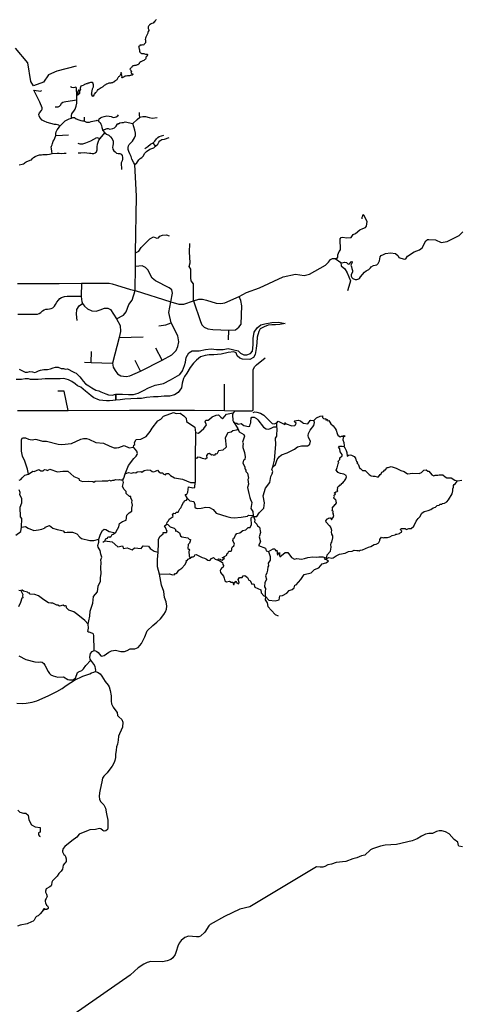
# Model space of a CAD drawing. Header units: millimetres. Extents: x 35 to 72953, y -43 to 70184.
# Tile 187 of 204: x 57318 to 63345, y 24199 to 37622. Entities that reach past the tile are written whole.
import ezdxf

# ---------------------------------------------------------------- set-up
doc = ezdxf.new("R2010")
doc.units = ezdxf.units.MM
for name, color, linetype in [('roads_2', 2, 'Continuous'), ('roads_3', 3, 'Continuous'), ('water', 7, 'Continuous')]:
    doc.layers.add(name, color=color, linetype=linetype)

msp = doc.modelspace()

# ---------------------------------------------------------------- linework, layer by layer
at = {"layer": 'roads_2'}
for points in [[(57290.54, 34025.31), (57855.65, 34027.49), (58159.67, 34029.83), (58494.03, 34030.2), (58539.28, 34028.32), (58578.16, 34022.1), (58639.86, 34004.96), (58832.08, 33945.9), (58894.34, 33928.36), (59382.98, 33777.95), (59488.89, 33744.7), (59558.08, 33742.64), (59689.39, 33789.02), (59761.83, 33813.01), (59814.8, 33811.66), (59868.78, 33798.94), (60001.36, 33758.43), (60062.73, 33751.27), (60119.25, 33761.24), (60312.63, 33849.15), (60411.97, 33904.76), (60591.28, 33965.58), (60915.31, 34116.49), (61080.49, 34153.44), (61199.9, 34136), (61271.76, 34153.01), (61490.34, 34273.4), (61530.64, 34315.47), (61559.43, 34352.61), (61588.18, 34368.34), (61623.51, 34364.44), (61699.38, 34310.74), (61718.72, 34308.09), (61751.95, 34317.64), (61778.89, 34312.37), (61801.2, 34290.62), (61819.18, 34291.52), (61839.58, 34320.86), (61848.89, 34324.17), (61854.71, 34320.66), (61857.01, 34313.13), (61839.19, 34275.35), (61847.85, 34251.24), (61849.68, 34228.12), (61858.1, 34201.74), (61857.66, 34182.38), (61842.35, 34147.38), (61842.67, 34125.75), (61851.57, 34107.68), (61865.51, 34092.89), (61898.15, 34079.67), (61920.13, 34077.97), (61945.1, 34086.98), (61954.17, 34095.81), (61967.51, 34118.34), (62023.89, 34182.02), (62046.35, 34197.54), (62083.93, 34214.75), (62103.05, 34240.35)], [(62103.05, 34240.35), (62114.88, 34253.71), (62144.9, 34269.9), (62192.11, 34281.36), (62212.02, 34298.01)]]:
    msp.add_lwpolyline(points, dxfattribs=at)
at = {"layer": 'roads_3'}
for points in [[(59180.43, 37625.16), (59176.41, 37617.61), (59169.93, 37611.38), (59162.99, 37601.72), (59152.19, 37590.38), (59147.21, 37586.16), (59138.49, 37572.83), (59122.77, 37570.68), (59111.58, 37566), (59098.7, 37558.53), (59091.47, 37550.31), (59085.65, 37542.64), (59077.95, 37533.87), (59072.42, 37525.54), (59069.83, 37510.23), (59072.01, 37503.59), (59075.43, 37494.51), (59080.35, 37485.1), (59080.47, 37475.35), (59070.62, 37460.8), (59068.95, 37451.92), (59064.84, 37439.83), (59061.48, 37430.29), (59059.34, 37420.86), (59054.38, 37409.54), (59048.75, 37402.65), (59044.54, 37393.44), (59039.01, 37383.56), (59033.02, 37369.8), (59032.41, 37353.72), (59033.37, 37347.07), (59036.6, 37337.55), (59036.35, 37324.91), (59036.37, 37316.38), (59033.1, 37306.61), (59029.16, 37300.84), (59019.12, 37288.95), (59010.76, 37280.39), (59000.42, 37276.7), (58994.39, 37277.13), (58979.52, 37274.54), (58968.5, 37274.07), (58959.65, 37272.49), (58958.26, 37265.06), (58951.11, 37262.82), (58945.75, 37258.71), (58939.83, 37255.7), (58942.87, 37245.51), (58945.62, 37238.09), (58948.57, 37228.78), (58950.66, 37221.58), (58952.47, 37214.72), (58952.51, 37200.86), (58951.3, 37193.54), (58958.96, 37181.15), (58968.22, 37172.42), (58977.37, 37166.34), (58982.74, 37162.92), (58998.1, 37161.08), (59011.19, 37160.79), (59019.67, 37157.82), (59033.25, 37153.53), (59042.1, 37154.11), (59048.5, 37153.91), (59056.54, 37151.63), (59060.2, 37145.96), (59061.53, 37139.97), (59059.86, 37133.98), (59058.65, 37127.44), (59053.21, 37119.33), (59041.56, 37110.43), (59040.83, 37101.12), (59037.65, 37092.91), (59032.97, 37084.69), (59028.84, 37079.47), (59023.3, 37073.91), (59016.71, 37071.35), (59011.07, 37067.78), (58996.49, 37060.65), (58989.35, 37055.09), (58981.74, 37050.41), (58971.76, 37047.94), (58958.7, 37037.6), (58950.06, 37031.14), (58946.7, 37020.05), (58941.25, 37015.38), (58935.25, 37006.5), (58921.12, 37004.9), (58910.49, 37000.44), (58903.34, 36999.76), (58895.44, 36995.97), (58884.23, 36995.6), (58875.48, 36995.02), (58867.48, 36993.56), (58860.04, 36991.99), (58852.07, 36981.77), (58848.6, 36974.55), (58840.52, 36968.1), (58833.85, 36963.32), (58828.31, 36957.32), (58823.61, 36952.98), (58822.31, 36946.77), (58828.36, 36938.69), (58836.29, 36930.62), (58844.51, 36922), (58845.75, 36915.57), (58839.36, 36912.45), (58834.47, 36908.89), (58838.07, 36901.59), (58840.25, 36894.5), (58847.33, 36889.97), (58855.06, 36885.01), (58867.7, 36878.06), (58858.87, 36870.83), (58853.13, 36867.71), (58839.96, 36864.35), (58832.34, 36861.11), (58825.75, 36860.09), (58818.79, 36858.74), (58807.96, 36857.61), (58793.93, 36855.57), (58788, 36854.45), (58773.23, 36850.97), (58763.34, 36850.39), (58753.26, 36851.25), (58744.52, 36845.24), (58738.03, 36842.67), (58733.14, 36838.89), (58724.11, 36835.1), (58718.67, 36829.43), (58712.45, 36830.74), (58715.24, 36841.83), (58711.99, 36859.89), (58709.52, 36867.42), (58709.78, 36875.41), (58709.86, 36882.17), (58707.1, 36892.58), (58701.42, 36902.1), (58700.7, 36891.01), (58697.62, 36881.47), (58692.36, 36875.91), (58689.37, 36866.92), (58686.1, 36857.49), (58680, 36849.83), (58673.7, 36845.82), (58668.25, 36841.7), (58662.71, 36836.04), (58657.36, 36829.04), (58654.19, 36819.05), (58648.57, 36809.06), (58644.34, 36804.06), (58637.02, 36795.73), (58630.72, 36790.06), (58624.52, 36786.94), (58611.45, 36777.26), (58602.71, 36771.58), (58595.47, 36769.79), (58583.34, 36762.44), (58570.35, 36759.74), (58560.75, 36758.72), (58553.59, 36758.25), (58544.08, 36756.12), (58536.17, 36756.21), (58525.92, 36753.19), (58515.86, 36746.07), (58504.66, 36742.16), (58497.13, 36741.03), (58487.64, 36735.79), (58478.14, 36728.12), (58472.41, 36726.11), (58462.36, 36714.11), (58455.03, 36708.77), (58444.78, 36703.75), (58437.83, 36697.31), (58430.78, 36692.85), (58416.11, 36684.72), (58407.84, 36679.49), (58401.64, 36673.6), (58387.62, 36667.9), (58380.94, 36664.23), (58376.36, 36653.24), (58370.82, 36645.91), (58364.62, 36639.13), (58356.36, 36630.46), (58347.15, 36623.79), (58339.74, 36613.02), (58336.74, 36606.36), (58331.4, 36597.14), (58330.76, 36590.82), (58326.17, 36580.72), (58322.42, 36575.72), (58318.34, 36587.13), (58316.94, 36580.36), (58312.25, 36576.14), (58311.37, 36586), (58304.37, 36596.4), (58300.69, 36601.16), (58299.63, 36608.47), (58302.15, 36618.35), (58305.02, 36636.87), (58307.15, 36649.29), (58309.47, 36663.37), (58311.05, 36670.58), (58311.96, 36681.11), (58314.48, 36688.77), (58320.77, 36698.87), (58325.83, 36708.2), (58324.76, 36720.5), (58324.08, 36726.93), (58325.57, 36733.58), (58323.01, 36740.34), (58323.36, 36749.32), (58316.65, 36759.16), (58313.15, 36765.25), (58305.23, 36767.45), (58293.37, 36766.97), (58283.01, 36765.94), (58270.22, 36761.25), (58259.68, 36757.12), (58250.08, 36754.44), (58241.53, 36748.98), (58234.75, 36748.41), (58223.45, 36746.16), (58214.32, 36743.81), (58204.73, 36738.69), (58195.52, 36732.12), (58190.17, 36726.79), (58171.82, 36722.3), (58166.08, 36719.52), (58154.79, 36713.61), (58147.48, 36701.4), (58145.44, 36689.64), (58145.66, 36678.56), (58146.35, 36668.25), (58143.45, 36658.38), (58137.96, 36653.95)], [(58087.76, 36989.33), (57823.8, 36918.35), (57711.77, 36869.72), (57645.17, 36769.01), (57504.61, 36719.09), (57472.34, 36778.64), (57428.82, 37034.37), (57263.23, 37232.35)], [(57866.15, 36169.98), (57850.63, 36182.6), (57832.92, 36190.14), (57818.16, 36191.89), (57795.24, 36191.41), (57692.76, 36222.13), (57650.79, 36236.76), (57626.49, 36251.53), (57592.37, 36290.35), (57583.09, 36310.25), (57581.55, 36328.82), (57590.72, 36350.76), (57617.45, 36384.35), (57625.67, 36402.98), (57626.39, 36419.88), (57593.82, 36499.61), (57513.56, 36661.16), (57605.75, 36648.3), (57615.52, 36658.08)], [(58024.86, 36281.57), (58025.42, 36315.05), (58029.91, 36338.22), (58040.15, 36352.5), (58059.19, 36373.37), (58077.27, 36402.63), (58088.71, 36443.28), (58096.18, 36483), (58096.97, 36529.66), (58096.37, 36594.68), (58095.5, 36690.01), (58090.44, 36699.75), (58083.87, 36702.75), (58069.74, 36699.69), (58050.05, 36692.6), (58031.35, 36695.57), (58022.75, 36702.08), (58014.56, 36712.93)], [(58130.5, 36610.69), (58137.57, 36621.95), (58139.52, 36639.88), (58137.96, 36653.95), (58130.88, 36659.46), (58120.29, 36661.12), (58115.73, 36652.38), (58112.24, 36640.3), (58111.28, 36627.41), (58111.83, 36613.33), (58119.41, 36602.11), (58130.5, 36610.69)], [(57801.26, 36432.66), (57841.89, 36434.18), (57860.36, 36444.71), (57879.43, 36463.27), (57890.69, 36484.46), (57904.85, 36498.37), (57924.86, 36504.26), (57950.07, 36504.78), (58096.97, 36529.66)], [(58096.37, 36594.68), (58102.76, 36594.53), (58119.41, 36602.11)], [(57759.78, 35798.42), (57757.72, 35824.63), (57750.42, 35865.43), (57748.25, 35882.66), (57751.14, 35898.67), (57760.72, 35917.47), (57766.84, 35932.25), (57776.15, 35964.05), (57788.7, 35982.88), (57799.81, 36006.79), (57809.33, 36043.73), (57811.82, 36069.51), (57817.91, 36093.36), (57829.86, 36119.84), (57847.73, 36144.78), (57866.15, 36169.98), (57891.83, 36196.62), (57938.92, 36243.26), (57994.17, 36271.56), (58024.86, 36281.57)], [(58024.86, 36281.57), (58041.8, 36286.76), (58066.19, 36286.83), (58090.72, 36271.71), (58123.81, 36256.5), (58153.97, 36248.16), (58176.21, 36244.89), (58188.45, 36243.15), (58202.88, 36238.09), (58231.63, 36227.19), (58256.13, 36223.05), (58270.44, 36223.97), (58294.9, 36234.12), (58340.83, 36243.56), (58365.21, 36248.73), (58373.86, 36253.85), (58388.19, 36247.9), (58392.55, 36238.6), (58402.65, 36228.54), (58417.09, 36219.27), (58427.12, 36199.79), (58432.92, 36180.4), (58437.33, 36150.82), (58447.48, 36127.13), (58447.5, 36117.04), (58482.08, 36077.34), (58502.46, 36063.09), (58533.77, 36048.21), (58558.88, 36027.11), (58580.25, 35996.02), (58592.86, 35964.91), (58592.94, 35934.98), (58589.36, 35902.6), (58584.32, 35883.85), (58590.7, 35857.71), (58600.75, 35835.35), (58622.08, 35819.22), (58639.64, 35804.3), (58660.93, 35799.37), (58683.54, 35798.22), (58701.09, 35788.29), (58714.89, 35769.59), (58722.49, 35744.67), (58722.56, 35719.84), (58716.31, 35696.1), (58703.95, 35672.46), (58709.19, 35581.47)], [(58202.88, 36238.09), (58202.73, 36291.41)], [(58392.55, 36238.6), (58398.25, 36253.91), (58402.55, 36268.23), (58422.66, 36283.58), (58441.28, 36292.94), (58471.39, 36301.44), (58507.34, 36310.85), (58537.49, 36306.72), (58564.82, 36300.81), (58593.58, 36288.25), (58622.38, 36293.43), (58636.68, 36299.35), (58656.8, 36312.92), (58666.85, 36323.15)], [(58447.5, 36117.04), (58476.2, 36127.2), (58510.64, 36136.61), (58525.05, 36136.65), (58549.46, 36131.62), (58588.24, 36137.71), (58612.71, 36147.09), (58637.03, 36170.76), (58647.05, 36191.08), (58657.09, 36205.51), (58665.67, 36202.99), (58685.79, 36214.02), (58710.17, 36220.96), (58734.65, 36221.02), (58759.02, 36229.51), (58864.05, 36206.69), (58921.43, 36259.33), (58958.9, 36291.12), (58999.01, 36301.44), (59035.99, 36302.85), (59087.16, 36287.25), (59124.59, 36279.24), (59196.05, 36290.15)], [(58958.9, 36291.12), (58952.67, 36323.72), (58954.48, 36356.72)], [(58641.33, 33546.12), (58735.55, 33591.89), (58771.61, 33638.11), (58808.73, 33737.99), (58854.14, 33800.62), (58894.34, 33928.36), (58898.46, 34255.71), (58899.35, 34445.65), (58913.45, 35215.12), (58888.31, 35649.73), (58875.84, 35671.98), (58849.81, 35720.4), (58837.59, 35754.75), (58819.62, 35795.29), (58809.02, 35823.72), (58800.26, 35854.32), (58796.83, 35878.69), (58804.42, 35903.15), (58814.21, 35922.8), (58835.84, 35943.6), (58855.5, 35965.46), (58882.77, 36009.18), (58897.25, 36043.16), (58899.66, 36074.04), (58891.4, 36113.93), (58864.05, 36206.69)], [(57809.33, 36043.73), (57900.43, 36046.05), (57984.9, 36052.07)], [(58110.25, 35940.21), (58140.51, 35929.32), (58179.31, 35930.2), (58222.32, 35944.73), (58286.95, 35970.28), (58368.76, 36017.84), (58417.67, 36003.56)], [(58116.92, 35807.43), (58150.82, 35807.52), (58199.69, 35812.75), (58268.75, 35803.63), (58288.44, 35801.02), (58306.06, 35798.63), (58330.55, 35798.7), (58350.58, 35808.06), (58354.72, 35811.84), (58366.37, 35822.52), (58374.96, 35848.7), (58374.86, 35886.83), (58379.08, 35926.53), (58390.5, 35951.94), (58399, 35979.9), (58417.67, 36003.56), (58482.08, 36077.34)], [(58888.31, 35649.73), (58917.73, 35668.75), (58943.79, 35711.46), (58963.6, 35727.66), (58985.13, 35741.89), (59004.52, 35763.62), (59027.23, 35800.51), (59048.99, 35824.39), (59092.15, 35856.38), (59149.27, 35873.17), (59172.39, 35896.39), (59202.73, 35925.92), (59215.3, 35954.17), (59229.43, 35970.27), (59256.77, 35987.08), (59294.41, 35994.84), (59356.04, 36016.22)], [(59025.81, 35865.47), (59065.01, 35895.12), (59104.82, 35923.53), (59121.55, 35932.16), (59139.53, 35941.03), (59160.79, 35964.94), (59182.92, 35996.71), (59202.3, 36017.32), (59223.44, 36028.27), (59286.42, 36048.74)], [(59172.39, 35896.39), (59139.53, 35941.03)], [(57312.03, 35643.5), (57354.29, 35652.66), (57369.3, 35658.56), (57382.21, 35667.42), (57394.5, 35677.42), (57407.08, 35686.51), (57461.68, 35705.83), (57478.31, 35713.03), (57494.12, 35728.64), (57508.36, 35741.99), (57531.46, 35756.88), (57560.44, 35769.93), (57589.49, 35778.22), (57613.82, 35781.84), (57635.34, 35783.42), (57661.91, 35783.28), (57692.94, 35783.54), (57724.6, 35789), (57759.78, 35798.42), (57831.69, 35801.36), (57857.34, 35800.71), (57887.41, 35799.79), (57924.54, 35800.13), (57954.35, 35801.98)], [(61623.51, 34364.44), (61649.86, 34370.51), (61658.42, 34382.61), (61657.3, 34417.3), (61675.91, 34463.72), (61695.5, 34484.3), (61692.07, 34633.24), (61705.09, 34654.8), (61729.84, 34658.9), (61777.37, 34646.98), (61841.06, 34653.81), (61869.69, 34695.53), (61900.48, 34706.69), (61959.5, 34755.75), (61998.8, 34776.89), (62036.14, 34789.58), (62050.24, 34807.72), (62057.63, 34870.1), (62014.46, 34958.07), (62003.33, 34962.55), (61995.26, 34958.01), (61996.82, 34941.92), (61986.26, 34927.31), (61988.35, 34905.19)], [(58899.35, 34445.65), (58944.98, 34465.64), (58974.4, 34517.52), (59095.84, 34635.22), (59145.54, 34659.96), (59187.87, 34644.87), (59213.19, 34647.52), (59231.17, 34670.1), (59265.43, 34686.39), (59321.86, 34687.8), (59356.96, 34675.88)], [(62212.02, 34298.01), (62226.55, 34335.77), (62235.74, 34390.11), (62250.09, 34406.75), (62284.13, 34419.97), (62310.61, 34434.14), (62377.54, 34442.64), (62445.02, 34433.05), (62481, 34401.48), (62493.18, 34381.4), (62563.5, 34356.48), (62587.23, 34363.34), (62612.13, 34400.37), (62700.12, 34458.49), (62775.84, 34482.86), (62808.84, 34511.63), (62860.09, 34605.32), (62882.26, 34623.75), (62900.7, 34627.32), (62994.19, 34622.09), (63068.33, 34585.11), (63149.9, 34597.19), (63314.36, 34680.18), (63364.48, 34730.38)], [(59689.39, 33789.02), (59690.29, 34022.78), (59660.1, 34063.38), (59653.88, 34103.49), (59654.4, 34221.16), (59630.81, 34255.8), (59644.56, 34307.89), (59638.57, 34386.72), (59635, 34453.95), (59642.15, 34570.48)], [(59393.69, 33940.77), (59356.48, 33968.18), (59171.92, 34062.66), (59127.5, 34099.25), (59065.24, 34211.97), (59032.96, 34243.47), (58988.58, 34264.51), (58898.46, 34255.71)], [(61699.38, 34310.74), (61706.42, 34266.71), (61753.97, 34224.44), (61787.62, 34172.12), (61831.07, 34062.54), (61823.98, 34030.92), (61792.46, 33925.92)], [(58159.67, 34029.83), (58157.81, 33853.97), (58161.51, 33809.57), (58167.78, 33780.93), (58177.59, 33753.36), (58201.58, 33717.47), (58241.6, 33681.73), (58300.59, 33654.83), (58361.98, 33650.65), (58418.09, 33668.42), (58475.75, 33688.04), (58519.96, 33688.06), (58559.74, 33673.36), (58641.33, 33546.12), (58691.16, 33453.42), (58694.72, 33370.29), (58674.42, 33289.71), (58586.89, 32938.47)], [(57291.61, 33608.14), (57559.95, 33608.04), (57586.36, 33616.72), (57605.89, 33629.72), (57630.52, 33653.74), (57650.92, 33667.95), (57673.83, 33674.93), (57697.26, 33676.9), (57724.69, 33678.6), (57749.13, 33683.15), (57769.52, 33694.88), (57792.43, 33716.15), (57807.76, 33738.81), (57825.58, 33770.44), (57845.95, 33799.94), (57865.35, 33821.1), (57890.81, 33836.62), (57929.22, 33849.03), (57964.63, 33852.8), (58157.81, 33853.97)], [(59382.98, 33777.95), (59404.23, 33894.19), (59393.69, 33940.77)], [(59689.39, 33789.02), (59785.59, 33507.26), (59805.68, 33462.76), (59834.42, 33431.26), (59884.32, 33407.77), (59954.99, 33397.45), (60170.45, 33391.54), (60260.94, 33395.77), (60310.86, 33430.3), (60341.32, 33470.94), (60347.32, 33721.31), (60337, 33794.6), (60312.63, 33849.15)], [(58102.29, 33523.39), (58092.46, 33609.16), (58099.47, 33671.74), (58131.17, 33720.15), (58177.59, 33753.36)], [(58586.89, 32938.47), (58594.37, 32883.73), (58620.88, 32837.53), (58654.71, 32796.08), (58700.62, 32768.23), (58772.72, 32755.81), (58821.97, 32766.01), (58967.03, 32832.24), (59262.52, 32979.11), (59396.33, 33054.02), (59451.5, 33111.52), (59477.89, 33166.86), (59491.09, 33230.43), (59474.15, 33309.96), (59384.24, 33489.59), (59355.45, 33629.41), (59382.98, 33777.95)], [(59214.81, 33448.78), (59312.72, 33460.51), (59384.24, 33489.59)], [(58674.42, 33289.71), (59003.53, 33297.69)], [(60165.83, 33256.59), (60170.45, 33391.54)], [(58295.47, 32950.01), (58298.21, 33097.52)], [(59262.52, 32979.11), (59174.08, 33142.48)], [(58203.68, 32952.12), (58295.47, 32950.01), (58586.89, 32938.47)], [(58967.03, 32832.24), (58895.58, 32973.87)], [(60499.5, 32296.29), (60504.14, 32308.63), (60505.63, 32852.29), (60527.41, 32893.8)], [(60527.41, 32893.8), (60551.5, 32916.33)], [(60551.5, 32916.33), (60667.13, 33010.47)], [(60112.95, 32293.9), (60111.91, 32652.91)], [(57978.86, 32296.3), (57927.32, 32558.3), (57839.14, 32556.73)], [(57290.7, 32295.12), (57978.86, 32296.3), (58818.99, 32297.8), (59704.71, 32300.83), (60112.95, 32293.9), (60254.2, 32291.94), (60486.2, 32288.92), (60499.5, 32296.29)], [(57310.77, 31344.36), (57332.28, 31353.68), (57350.11, 31376.81), (57386.96, 31414.18), (57437.82, 31427.47), (57425.21, 31493.5), (57390.63, 31603.48), (57355.97, 31673), (57343.93, 31737.71), (57343.51, 31896.22), (57350.9, 31918.29), (57365.58, 31923.76), (57399.6, 31922.97), (57436.77, 31904), (57461.75, 31896.75), (57493.98, 31896.06), (57527.6, 31902.79), (57554.27, 31900.98), (57627.35, 31875.23), (57682.19, 31874.49), (57844.16, 31836.45), (57894.1, 31832.71), (58025.03, 31845.47), (58154.89, 31905.01), (58187.85, 31911.75), (58231.1, 31912.31), (58263.34, 31904.31), (58358.9, 31859.78), (58461.82, 31848.53), (58550.03, 31806.21), (58608.59, 31786.75), (58640.17, 31783.73), (58669.45, 31789.02), (58744.47, 31816.49), (58811.3, 31784.47), (58873.45, 31792.69), (58875.89, 31822.88), (58889.52, 31829.96), (58885.91, 31856.1), (58909.04, 31900.43), (58972.21, 31902.62), (59044.89, 31939.54), (59099.78, 32008.6), (59126.45, 32051.42), (59204.51, 32152.25), (59245.38, 32175.49), (59282.67, 32216.35), (59417.98, 32268.53), (59452.38, 32255.04), (59505.84, 32257.23), (59558.61, 32222.65), (59591.56, 32188.54), (59593.2, 32145.79), (59709.67, 32065.64), (59717.45, 31993.74), (59759.43, 31984.8), (59831.52, 32050.39), (59867.76, 32099.79), (59850.47, 32137.97), (59857.48, 32160.63), (59888.31, 32160.72), (59906.98, 32174.35), (59946.79, 32210.18), (59997.28, 32230.44), (60032.65, 32233.05), (60061.04, 32201.95), (60084.84, 32186.93), (60096.97, 32189.48), (60142.3, 32242.93), (60229.18, 32260.78)], [(60254.2, 32291.94), (60229.18, 32260.78), (60223.18, 32236.62), (60226.94, 32159.67), (60237.11, 32137.57), (60293.89, 32049.55), (60311.76, 32002.92), (60375.5, 31966.13), (60385.18, 31942.51), (60360.92, 31862.5), (60368.04, 31845.92), (60362.58, 31814.22), (60364.16, 31790.58), (60386.6, 31720.72), (60393.34, 31662.9), (60391.93, 31627.68), (60370.22, 31617.56), (60363.78, 31574.28), (60388.69, 31524.56), (60390.25, 31506.95), (60396.74, 31495.45), (60404.99, 31480.84), (60406.06, 31460.73), (60428.87, 31438.15), (60441.7, 31372.3), (60432.65, 31355.66), (60438.4, 31289.78), (60424.88, 31244.98), (60444.82, 31164.55), (60460.16, 31109.26), (60468.36, 31083.23), (60488.15, 31040.93), (60472.23, 30956.87), (60498.63, 30915.7), (60503.68, 30864.48), (60508.05, 30848.43), (60526.25, 30804.6), (60522.28, 30778.44), (60553.72, 30746.83), (60561.37, 30721.2), (60590.23, 30704.18), (60605.1, 30633.29), (60587.08, 30573.37), (60604.47, 30501.99), (60578.83, 30456.14), (60670.95, 30415.66), (60680.13, 30382.99), (60715.55, 30374.03), (60733.96, 30302.65), (60738.12, 30254.38), (60709.93, 30214.55), (60714.08, 30174.82), (60704.02, 30163.22), (60701.11, 30118.94), (60692.63, 30080.68), (60672.01, 30042.39), (60684.29, 29993.12), (60664.21, 29946.77), (60659.32, 29888.91), (60670.51, 29866.81), (60667.1, 29821.02), (60667.22, 29778.25), (60671.33, 29757.63), (60669.45, 29711.34), (60696.72, 29672.09), (60703.07, 29621.38), (60805.69, 29515.27), (60843.45, 29493.21)], [(60504.58, 32268.74), (60527.74, 32274.13), (60554.31, 32271.88), (60605.32, 32258.28), (60650.44, 32231.37), (60763.17, 32118.19), (60792.76, 32114.73), (60825.89, 32127.91), (60847.5, 32147.15), (60936.57, 32104.4), (60941.07, 32109.63), (60937.26, 32126.69), (60942.62, 32128.14), (60956.52, 32111.67), (61030.56, 32084.06), (61071.35, 32087.84), (61081.39, 32100.4), (61089.81, 32119.38), (61072.33, 32136.73), (61067.58, 32150.13), (61072, 32153.69), (61119.73, 32164.47), (61149.25, 32154.14), (61175.33, 32129.94), (61190.9, 32122.34), (61251.03, 32113.54), (61281.8, 32158.64), (61292.63, 32162.66), (61333.15, 32158.35), (61369.6, 32195.04), (61419.19, 32215.25), (61450.36, 32221.22), (61451.74, 32200.72), (61466.02, 32183.02), (61473, 32178.61), (61489.75, 32185.31), (61497.07, 32164.49), (61515.4, 32176.96), (61525.08, 32154.49), (61536, 32158.63), (61561.77, 32111.37), (61594.63, 32086.53), (61622.54, 32049.59), (61635.71, 32025.24), (61649.41, 31979.39), (61660.97, 31957.15), (61676.09, 31942.56), (61689.4, 31933.85), (61710.1, 31943.44), (61724.8, 31944.37), (61741.72, 31954.95), (61742.49, 31950.52), (61758.7, 31951.02), (61732.39, 31927.77), (61726.55, 31893.61), (61743.33, 31859.96), (61745.84, 31811.09), (61739.27, 31802.42), (61757.31, 31785.74), (61773.09, 31748.02), (61780.22, 31720.9), (61785.4, 31672.82), (61805.47, 31686.45), (61827.81, 31689.22), (61845.98, 31684.4), (61883.27, 31667.96), (61901.14, 31646.62), (61904.8, 31620.8), (61913.14, 31603.64), (61925.8, 31595.15), (61921.04, 31579.95), (61937.01, 31563.26), (61961.03, 31505.25), (61969.98, 31503.28), (61994.84, 31476.97), (62032.26, 31474.21), (62086.79, 31419.72), (62113.84, 31404.32), (62142.77, 31397.24), (62164.53, 31400.46), (62197.39, 31390.92), (62215.15, 31391.5), (62236.67, 31419.88), (62249.27, 31430.43), (62259.12, 31453.95), (62281.04, 31464.66), (62298.88, 31484.23), (62312.06, 31486.15), (62326.39, 31516.12), (62344.29, 31515.96), (62389.28, 31532.61), (62455.21, 31509.54), (62519.85, 31476.15), (62563.72, 31460.66), (62609.98, 31430.66), (62680.74, 31440.95), (62768.95, 31435.08), (62801.75, 31449.56), (62833.51, 31480.24), (62864.49, 31486.1), (62889.32, 31469), (62900.54, 31467.7), (62942.54, 31416.51), (62968.39, 31403.63), (62988.43, 31413.55), (63023.3, 31410.78), (63043.91, 31418.5), (63092.44, 31417.21), (63122.97, 31388.6), (63145.99, 31378.36), (63204.04, 31375.11), (63257.56, 31345.13), (63291.57, 31333.2), (63350.19, 31342.65)], [(60012.79, 30258.88), (60033.82, 30271.32), (60054.31, 30268.86), (60066.71, 30260.08), (60081.39, 30255.86), (60112.41, 30280.34), (60083.32, 30284.54), (60143.12, 30320.43), (60145.09, 30341.56), (60159.72, 30347.64), (60171.65, 30376.03), (60206.19, 30378.8), (60213.83, 30393.16), (60211.16, 30415.82), (60221.28, 30436.92), (60242.44, 30448.59), (60251.53, 30470.24), (60224.51, 30520.35), (60235.35, 30553.34), (60244.14, 30555.73), (60263.05, 30594.18), (60283.13, 30617.13), (60321.52, 30626.77), (60362.63, 30658.86), (60404.55, 30667.49), (60435.53, 30698.17), (60464.88, 30700.29), (60482.46, 30741.09), (60477.16, 30821.06), (60483.39, 30840.14), (60508.05, 30848.43), (60555.94, 30850.98), (60585.62, 30899.35), (60648.12, 30961.92), (60659.83, 31037.69), (60641.36, 31132.71), (60670.38, 31233.92), (60729.78, 31314.07), (60743.7, 31393.09), (60764.83, 31429.36), (60773.33, 31460.58), (60760.6, 31491.72), (60774.65, 31525.97), (60796.12, 31616.58), (60811.66, 31829.4), (60810.9, 31917.93), (60826.5, 31944.12), (60831.73, 32055.31), (60826.12, 32072.9), (60825.89, 32127.91)], [(60237.11, 32137.57), (60262.54, 32121.69), (60281.24, 32122.75), (60300.49, 32107.21), (60338.88, 32116.87), (60376.86, 32091.33), (60440.58, 32075.92), (60460.28, 32079), (60464.24, 32108.18), (60471.78, 32124.81), (60470.2, 32144.92), (60476.14, 32189.7), (60485.83, 32202.29), (60516.92, 32204.71), (60547.97, 32187.06), (60569.88, 32166.73), (60643.39, 32065.52), (60679.91, 32043.46), (60718.27, 32040.24), (60749.33, 32051.31), (60786.58, 32072.04), (60826.12, 32072.9)], [(60774.65, 31525.97), (60808.34, 31559.54), (60832.16, 31628.56), (60857.79, 31661.22), (60891.91, 31690.03), (60968.14, 31718.52), (61069.28, 31767.71), (61109.52, 31796.98), (61162.62, 31810.99), (61243.64, 31814.56), (61266.22, 31824.27), (61275.33, 31833.5), (61286.33, 31874.21), (61257.81, 31925.56), (61254.81, 31953.04), (61258.5, 31979.77), (61281.73, 32026.28), (61332.98, 32090.29), (61340.66, 32128.45), (61333.15, 32158.35)], [(59717.45, 31993.74), (59712.61, 31634.42), (59711.19, 31528.94), (59711.29, 31314.65)], [(60293.89, 32049.55), (60278.72, 32025.36), (60228.21, 32016.66), (60206.02, 31997.48), (60158.54, 31988.79), (60121.34, 31919.78), (60136.85, 31796.08), (60092.5, 31755.21), (60029.86, 31742.46), (60008.75, 31700.64), (59988.02, 31702.09), (59971.4, 31680.93), (59953.69, 31691.44), (59933.48, 31686.85), (59909.66, 31709.41), (59886.94, 31702.81), (59867.28, 31682.14), (59871.43, 31646.43), (59849.74, 31630.28), (59812.31, 31638.22), (59780.93, 31654.22), (59742.51, 31656.12), (59735.98, 31643.03), (59712.61, 31634.42)], [(58780.05, 30869.5), (58811.01, 30899.01), (58846.95, 30920.59), (58848.85, 30962.85), (58859.86, 31003.13), (58850.65, 31045.36), (58854.64, 31064.48), (58834.31, 31101.65), (58833.25, 31122.77), (58816.47, 31123.38), (58773.5, 31161.85), (58770.38, 31192.02), (58742, 31219.1), (58723.08, 31258.95), (58736.69, 31311.65), (58727.29, 31348.56), (58740.7, 31370.54), (58757.78, 31429.78), (58804.86, 31544.3), (58875.07, 31639.49), (58909.28, 31673.06), (58920.9, 31696.04), (58923.97, 31708.8), (58916.73, 31739.26), (58873.45, 31792.69)], [(59225.45, 30061.77), (59356.62, 30065.66), (59407.21, 30052.47), (59436.26, 30059.84), (59432.7, 30067.63), (59441.78, 30072.94), (59445.08, 30067.16), (59464.53, 30074.76), (59489.67, 30119.61), (59532.37, 30143.07), (59573.13, 30191.78), (59592.48, 30232.58), (59587.65, 30241.63), (59593.95, 30247.43), (59602.04, 30247.45), (59617.91, 30265.87), (59643.14, 30282.79), (59665.59, 30301.46), (59686.06, 30300.01), (59703.98, 30309.37), (59708.98, 30328), (59726.66, 30333.08), (59755.55, 30317.55), (59808.67, 30290.05), (59841.31, 30279.07), (59866.61, 30269.33), (59884.16, 30252.4), (59911.13, 30251.25), (59937.36, 30277.08), (59964.88, 30288.24), (59984.4, 30266.91), (60012.79, 30258.88), (60041.57, 30250.72), (60086.4, 30222.17), (60090.01, 30195.02), (60099.91, 30180.46), (60094.4, 30160.32), (60078.5, 30150.97), (60062.14, 30131.04), (60053.85, 30111.4), (60059.75, 30084.5), (60098.55, 30035.05), (60109.75, 30009.69), (60117.95, 29971.73), (60141.24, 29956.7), (60179.62, 29968.89), (60203.6, 29955.18), (60228.33, 29951.94), (60233.9, 29924.41), (60243.32, 29920.37), (60250.58, 29953.2), (60270.08, 29966.01), (60269.74, 29949.95), (60286.4, 29947.08), (60308.9, 29929.99), (60312.84, 29951.76), (60300.64, 29991.1), (60319.76, 30018.11), (60354.59, 30018.48), (60365.76, 30039.32), (60388.29, 30046.99), (60426.52, 30016.26), (60445.83, 29979.46), (60463.33, 29977.76), (60487.34, 29928.61), (60515.49, 29933.35), (60524.72, 29886.62), (60608.77, 29850.02), (60611.14, 29810.13), (60648.91, 29769.55), (60671.33, 29757.63), (60720.19, 29708.34), (60802.27, 29700.83), (60858.82, 29715.36), (60869.87, 29765.81), (60902.95, 29774.42), (60964.87, 29806.28), (60994.62, 29842.6), (61036.2, 29855.22), (61063.19, 29878.78), (61073.95, 29911.3), (61090.34, 29918.24), (61152.52, 29991.39), (61202.26, 30057.04), (61294.69, 30082.97), (61342.58, 30128.89), (61401.16, 30150.2), (61444.98, 30203.16), (61493.96, 30218.9), (61533.83, 30239.14), (61506.99, 30258.18), (61483.22, 30262.63), (61478.63, 30273.69), (61493.49, 30284.26), (61509.68, 30295.9), (61514.39, 30328.06), (61558.98, 30375.73), (61569.43, 30430.09), (61565.53, 30466.31), (61568.76, 30486.43), (61577.82, 30499.3), (61592.29, 30559.71), (61590.2, 30585.61), (61579.01, 30608.21), (61575.37, 30638.64), (61576.83, 30659.27), (61569.66, 30689.93), (61565.86, 30693.45), (61564.56, 30706.01), (61549.85, 30720.81), (61545.05, 30720.8), (61500.41, 30773.99), (61497.32, 30792.59), (61502.1, 30796.89), (61508.11, 30818.53), (61519.74, 30818.07), (61530.83, 30826.65), (61549.26, 30831.48), (61558.37, 30830.75), (61571.57, 30808.66), (61577.38, 30808.67), (61590.19, 30836.38), (61595.5, 30836.91), (61604.77, 30862.84), (61597.92, 30872.37), (61602.19, 30881.44), (61601.16, 30886.47), (61590.52, 30895.5), (61588.23, 30901.28), (61596.3, 30907.09), (61595.5, 30920.16), (61588.42, 30921.4), (61583.33, 30934.96), (61588.61, 30941.51), (61585.03, 30956.85), (61579.96, 30961.36), (61621.26, 31011.54), (61629.85, 31011.82), (61639.63, 31037), (61631.16, 31080.49), (61620.54, 31080.96), (61615.72, 31089.49), (61612.43, 31089.74), (61606.59, 31098.52), (61605.29, 31109.33), (61609.83, 31113.37), (61611.81, 31123.69), (61608.77, 31130.22), (61609.24, 31140.28), (61619.07, 31149.87), (61623.87, 31150.89), (61626.38, 31156.18), (61622.06, 31164.21), (61614.97, 31167.46), (61614.96, 31170.98), (61632.36, 31184.62), (61651.8, 31191.47), (61657.84, 31199.54), (61651.74, 31210.58), (61657.03, 31213.87), (61654.24, 31219.9), (61660.28, 31229.23), (61657.22, 31236.51), (61661.48, 31249.59), (61663.97, 31259.67), (61670.55, 31260.7), (61672.8, 31264.47), (61682.15, 31267.27), (61693.48, 31282.9), (61701.82, 31283.17), (61708.61, 31290.99), (61709.35, 31297.78), (61731.8, 31314.71), (61740.1, 31327.56), (61751.95, 31333.63), (61768.79, 31364.87), (61777.3, 31391.06), (61773.46, 31407.89), (61743.59, 31424.91), (61694.03, 31433.56), (61660.61, 31451.31), (61660.35, 31457.85), (61652.76, 31458.07), (61638.03, 31479.91), (61646.56, 31502.07), (61645.27, 31510.12), (61651.58, 31514.16), (61663.29, 31568.52), (61672.35, 31583.58), (61665.22, 31598.64), (61668.22, 31609.97), (61684.85, 31627.38), (61688.33, 31649.27), (61717.3, 31677.27), (61719.78, 31695.65), (61692.63, 31730.27), (61688.21, 31770), (61668.7, 31785.78), (61683.81, 31806.95), (61718.92, 31809.57), (61739.27, 31802.42)], [(57437.82, 31427.47), (57497.36, 31466.94), (57514.11, 31463.3), (57577.72, 31491.65), (57605.52, 31470.24), (57639.44, 31471.68), (57655.56, 31487.83), (57680.84, 31486.89), (57698.51, 31476.51), (57730.8, 31496.73), (57834.57, 31457.11), (57906.32, 31468.36), (57974.51, 31465.17), (58056.59, 31393.96), (58124.94, 31368.34), (58129.64, 31342.5), (58176.52, 31326), (58261.21, 31330.77), (58314.18, 31326.04), (58329.91, 31318.31), (58350.1, 31329.43), (58441.56, 31336.22), (58522.95, 31333.92), (58544.15, 31342.54), (58563.88, 31336.55), (58590.64, 31346.69), (58609.35, 31344.22), (58626.01, 31354.33), (58667.97, 31348.4), (58678.07, 31351.96), (58699.82, 31347.48), (58706.89, 31350.02), (58727.29, 31348.56), (58740.7, 31370.54), (58757.78, 31429.78), (58803.66, 31450.89), (58842.61, 31437.92), (58871.9, 31449.57), (58903.76, 31444.62), (58920.4, 31458.25), (58971.94, 31463.42), (58984.09, 31454.4), (59015.88, 31475.62), (59058.3, 31486.81), (59105.33, 31480.9), (59124.58, 31462.34), (59148.34, 31459.79), (59172.73, 31467.06), (59200.61, 31480.91), (59216.34, 31458.32), (59240.89, 31446.57), (59270.96, 31444.14), (59276.55, 31433.09), (59310.21, 31417.59), (59322.8, 31434.22), (59349.84, 31436.81), (59376.2, 31407.96), (59429.86, 31378.18), (59538.33, 31357.86), (59646.88, 31313.15), (59711.29, 31314.65)], [(58336.51, 29020.47), (58351.97, 29019.95), (58372.08, 29008.26), (58389.65, 28993.56), (58426.81, 28947.77), (58437.75, 28945.25), (58470.05, 28954.99), (58532.88, 29000.27), (58570.72, 29017.78), (58623.66, 29025.79), (58698.54, 29009.04), (58747.83, 29009.72), (58786.9, 29023.02), (58827.74, 29046.75), (58887.4, 29046.02), (58933.72, 29064.22), (58978.33, 29117.99), (59024.74, 29207.02), (59059.66, 29288.81), (59133.43, 29365.5), (59191.37, 29408.01), (59240.15, 29455.47), (59285.31, 29514.79), (59306.13, 29551.21), (59319.6, 29586.72), (59326.94, 29625.76), (59316.68, 29688.02), (59296.07, 29744.72), (59283.4, 29827.71), (59252.44, 29913.75), (59225.45, 30061.77), (59198.03, 30163.23), (59200.01, 30262.78), (59206.18, 30363.78), (59212.73, 30487.18), (59214.57, 30534.85), (59230.91, 30575.36), (59275.01, 30613.14), (59274.65, 30631.3), (59322.91, 30629.02), (59332.17, 30644.22), (59310.08, 30701.33), (59295, 30723.24), (59325.14, 30745.34), (59329.71, 30772.44), (59350.27, 30788.55), (59357.1, 30812.43), (59413.93, 30851.5), (59404.17, 30879.55), (59422.99, 30893.36), (59443.26, 30891.5), (59452.25, 30906.72), (59479.66, 30910.34), (59501.55, 30952.26), (59520.25, 30971.4), (59524.04, 30990.6), (59552.69, 31039.2), (59577.08, 31067.24), (59595.94, 31071.75), (59606.51, 31095.56), (59575.41, 31147.3), (59597.12, 31155.78), (59611.51, 31180.27), (59623.69, 31251.89), (59682.4, 31240.48), (59710.17, 31245.47), (59711.29, 31314.65)], [(60715.55, 30374.03), (60778.63, 30408.93), (60798.86, 30406.98), (60812.09, 30378.84), (60827.73, 30389.96), (60836.01, 30322.57), (60864.72, 30358.38), (60861.3, 30317.11), (60869.44, 30301.04), (60941.05, 30357.59), (60977.45, 30358.2), (61029.2, 30292.45), (61070.22, 30269.43), (61101.02, 30278.08), (61162.73, 30269.21), (61206.18, 30276.38), (61251.13, 30290.6), (61319.78, 30298.5), (61363.61, 30294.31), (61400.45, 30298.52), (61453.02, 30301), (61493.49, 30284.26), (61509.74, 30277.54), (61535.88, 30291.39), (61577.37, 30282.2), (61595.83, 30286.8), (61638.06, 30314.09), (61683.89, 30333.85), (61758.57, 30350.03), (61806.28, 30370.8), (61854.13, 30375.82), (61882.08, 30388.87), (61918.84, 30385.22), (61935.33, 30387.6), (61949.66, 30382.65), (61963.49, 30390.23), (61994.48, 30396.2), (62034.94, 30413.95), (62076.19, 30432.95), (62109.69, 30439.23), (62157, 30468.42), (62184.31, 30472.27), (62209.61, 30486.87), (62216.84, 30496.32), (62231.55, 30522.41), (62233.21, 30536.94), (62253.94, 30567.15), (62280.25, 30560.47), (62292.3, 30564.39), (62336.41, 30560.98), (62369.64, 30570.94), (62399.74, 30589.11), (62442.39, 30599.1), (62449.63, 30607.33), (62465.46, 30606.71), (62501.79, 30618.91), (62510.05, 30628.69), (62529.91, 30636.4), (62533.93, 30648.27), (62519.02, 30664.06), (62515.04, 30677.66), (62527.57, 30685.8), (62579.52, 30683.66), (62593.83, 30670.83), (62629.36, 30684.82), (62661.3, 30685.8), (62698.8, 30718.51), (62728.18, 30784.67), (62753.6, 30822.55), (62780.1, 30844.58), (62806.14, 30894.43), (62835.47, 30916.58), (62892.72, 30930.06), (62928.48, 30945.59), (62958.84, 30969.29), (62990.29, 30976.26), (63014.24, 31000.39), (63040.61, 31004.13), (63055.27, 31015.16), (63080.61, 31017.01), (63087.56, 31024.9), (63113.27, 31029.53), (63147.42, 31047.48), (63170.98, 31076.71), (63218.21, 31159), (63230.7, 31200.94), (63227.32, 31226.09), (63236.3, 31247.62), (63238.67, 31272.57), (63245.61, 31283.24), (63266.75, 31299.6), (63291.57, 31333.2)], [(57265.22, 30596.84), (57334.79, 30644.04), (57342.89, 30705.49), (57349.59, 30821.15), (57330.21, 30846.35), (57326.38, 30976.83), (57349.79, 31034.09), (57349.48, 31093.55), (57322.41, 31143.98), (57323.55, 31174.17), (57311.86, 31214.79)], [(59606.51, 31095.56), (59641.33, 31064.62), (59693.87, 31052.96), (59708.14, 31010.74), (59708.24, 30976.53), (59728.08, 30965.04), (59740.16, 30960.53), (59794.33, 30962.24), (59857.71, 30976.27), (59909.54, 30973.76), (59957.03, 30942.53), (59998.34, 30894.98), (60143.4, 30848.29), (60199.21, 30836.03), (60246.15, 30831.73), (60340.55, 30838.99), (60425.88, 30852.98), (60440.63, 30869.25), (60503.68, 30864.48)], [(58352.2, 28734.1), (58356.03, 28755.54), (58353.17, 28777.78), (58346.97, 28805.76), (58330.07, 28837.6), (58287.29, 28890.75), (58279.9, 28905.26), (58275.68, 28931.51), (58284.31, 28980.98), (58305.72, 29009.52), (58336.51, 29020.47), (58332.19, 29225.97), (58324.31, 29245.79), (58316.47, 29252.31), (58304.86, 29259.81), (58264.59, 29270.79), (58257.99, 29272.54), (58248.26, 29280.5), (58256.24, 29327.96), (58254.49, 29383.49), (58262.48, 29425.75), (58273.62, 29490.42), (58279.63, 29558.33), (58317.89, 29665.75), (58325.95, 29758.91), (58381.33, 29821.11), (58388.42, 29897.64), (58419.87, 29968.99), (58419.04, 30012.86), (58431.42, 30070.37), (58425.55, 30148.46), (58429.51, 30222.77), (58427.38, 30257.62), (58438.18, 30292.93), (58424.74, 30334.55), (58415.51, 30386.39), (58388.8, 30431.88), (58385.51, 30454.93), (58398.24, 30499.09), (58400.07, 30538.81), (58418.76, 30609.89), (58446.08, 30660.02), (58469.08, 30676.83), (58492.58, 30672.24), (58537.48, 30645.55), (58626.71, 30625.5), (58652.65, 30676.5), (58670.73, 30707.03), (58678.19, 30752.84), (58719.56, 30782.62), (58771.58, 30800.88), (58780.05, 30869.5)], [(59325.14, 30745.34), (59338.84, 30740.27), (59372.01, 30706.51), (59426.33, 30688.95), (59443.83, 30670.68), (59445.83, 30648.23), (59457.18, 30653.23), (59498.14, 30625.54), (59510.89, 30584.33), (59532.11, 30570.59), (59584.65, 30564.6), (59612.83, 30557.17), (59631.23, 30542.14), (59648.96, 30537.31), (59646.78, 30512.2), (59633.22, 30484.49), (59615.31, 30468.18), (59611.18, 30411.99), (59628.4, 30403.48), (59635.51, 30389.42), (59627.47, 30370.79), (59628.65, 30313.44), (59643.14, 30282.79)], [(57342.89, 30705.49), (57395.46, 30712.13), (57434.64, 30691.89), (57511.78, 30660.19), (57574.35, 30668.86), (57620.94, 30674.47), (57664.48, 30693.03), (57667.41, 30702.71), (57727.33, 30725.15), (57768.39, 30689.42), (57828.45, 30672.07), (57873.99, 30661.1), (57909.45, 30651.89), (57929.56, 30629.18), (57963.98, 30634.37), (58014.04, 30634.98), (58038.44, 30637.04), (58051.17, 30633.31), (58098.71, 30612.49), (58138.22, 30568.48), (58163.71, 30549.48), (58274.51, 30520.73), (58330.01, 30521.22), (58400.07, 30538.81), (58418.76, 30609.89), (58446.08, 30660.02), (58469.08, 30676.83), (58492.58, 30672.24), (58537.48, 30645.55), (58626.71, 30625.5), (58595.73, 30603.79), (58576.21, 30599.1), (58563.42, 30571.97), (58547.72, 30562.42), (58537.58, 30572.3), (58518.77, 30564.86), (58511.44, 30547.63), (58486.18, 30541.52), (58481.19, 30515.35)], [(58450.9, 30500.18), (58481.19, 30515.35), (58581.63, 30502.17), (58657.18, 30436.02), (58722.79, 30447.28), (58734.52, 30411.12), (58786.14, 30423.77), (58853.68, 30394.09), (58886.85, 30419.94), (58976.36, 30415.14), (59003.96, 30449.37), (59077.84, 30442.63), (59099.18, 30413.38), (59154.25, 30377.14), (59206.18, 30363.78)], [(57308.45, 29846.29), (57334.17, 29838.73), (57360.6, 29784.77), (57357.98, 29768.89), (57360.61, 29741.25), (57349.38, 29735.66), (57330.91, 29675.79), (57303.46, 29615.98)], [(58254.49, 29383.49), (58209, 29430.74), (58109.69, 29510.97), (58056.45, 29550.72), (57990.68, 29573.69), (57958.79, 29604.14), (57956.17, 29622.9), (57944.56, 29633.28), (57928.85, 29627.86), (57912.64, 29638.88), (57863.14, 29625.67), (57839.39, 29640.05), (57823.22, 29640.01), (57768.54, 29668.03), (57743.27, 29665.96), (57709.88, 29673.92), (57646.08, 29715.01), (57574.61, 29765.78), (57524.57, 29785.12), (57460.3, 29790.64), (57447.11, 29809.72), (57436.55, 29805.02), (57424.38, 29819.06), (57370.46, 29832.97), (57351.89, 29844.91), (57334.17, 29838.73)], [(57307.83, 28948.46), (57400.98, 28900.27), (57526.97, 28867.78), (57572.04, 28862.25), (57603.79, 28866.55), (57626.88, 28863.5), (57645.78, 28847.48), (57663.37, 28821.25), (57706.49, 28734.46), (57727.1, 28707.03), (57745.33, 28691.78), (57775.25, 28677.23), (57839.77, 28658.22), (57915.91, 28662.3), (57975.56, 28627.99), (57996.88, 28620.73), (58042.59, 28621.96), (58079.76, 28644.56), (58109.14, 28722.56), (58118.82, 28732.23), (58165.8, 28751.76), (58188.37, 28770.55), (58219.53, 28819.96), (58287.29, 28890.75)], [(57278.46, 28303.29), (57362.49, 28299.94), (57408.29, 28303.66), (57488.76, 28317.89), (57550.16, 28337.93), (57706.83, 28403.96), (57827.37, 28463.46), (57897.02, 28506.16), (57952.81, 28544.57), (58013.95, 28585.81), (58067.82, 28616.23), (58181.7, 28671.48), (58276.48, 28704.06), (58298.67, 28716.33), (58329.73, 28726.96), (58352.2, 28734.1), (58381.71, 28728.95), (58418.58, 28705.56), (58439.15, 28670.63), (58483.75, 28599.26), (58525.17, 28549.55), (58540.71, 28526.57), (58554.7, 28477.99), (58564.3, 28403), (58568.25, 28332.54), (58573.24, 28297.31), (58593.71, 28249.31), (58616.59, 28217.96), (58646.71, 28175.93), (58653.19, 28138.08), (58669.02, 28116.1), (58713.83, 28081.13), (58724.75, 28044.69), (58719.41, 27978.01), (58703.49, 27935.5), (58680.64, 27885.87), (58668.62, 27853.64), (58659.97, 27799.2), (58651.72, 27744.59), (58641.58, 27707.09), (58633.26, 27663.54), (58625.2, 27606.03), (58624.89, 27565.41), (58618.76, 27525.09), (58607.58, 27495.19), (58578.36, 27447.79), (58535.58, 27386.47), (58511.19, 27356.23), (58467.27, 27309.8), (58449.87, 27282.34), (58438.2, 27234.29), (58418.72, 27129.74), (58408, 27079.95), (58400.83, 27032.45), (58406.83, 26995.45), (58423.01, 26963.63), (58467.39, 26917.33), (58490.51, 26871.83), (58500.65, 26794.22), (58519.5, 26709.85), (58521.88, 26620.99), (58520.22, 26602.11), (58515.11, 26582.25), (58495.82, 26563.4), (58471.1, 26561.33), (58454.28, 26570), (58424.29, 26591.82), (58405.19, 26594.78), (58351.24, 26581.58), (58273.22, 26576.56), (58251.37, 26569.07), (58129.53, 26517.39), (58099, 26475.93), (58029.53, 26425.85), (57936.15, 26350.87), (57912.43, 26323.04), (57903.43, 26293.22)], [(57294.6, 26844.73), (57320.96, 26817.63), (57369.54, 26803.65), (57399.89, 26803.73), (57432.31, 26777.65), (57441.58, 26714.27), (57480.18, 26646.93), (57528.81, 26618.88), (57596.59, 26607.98), (57596.64, 26590.87), (57599.72, 26574.78), (57595.71, 26561.68), (57598.79, 26544.57), (57584.63, 26543.54), (57576.56, 26535.46), (57575.62, 26508.29), (57587.81, 26489.19), (57597.93, 26486.2)], [(63362.58, 26343.78), (63312.01, 26354.81), (63304.16, 26364.76), (63296.28, 26409.3), (63245.73, 26447.71), (63178.84, 26522.77), (63126.53, 26548.98), (63077.28, 26562.46), (63041.27, 26564.45), (63004.53, 26555.03), (62950.5, 26528.47), (62899.98, 26527.98), (62856.07, 26520.31), (62801.2, 26492.76), (62742.02, 26454.55), (62672.54, 26428.28), (62460.49, 26378.96), (62305.83, 26367.73), (62239.97, 26355.56), (62133.28, 26317.98), (62104.1, 26303.26), (62030.21, 26233.75), (61983.29, 26224.74), (61921.08, 26193.74), (61864.45, 26183.48), (61769.44, 26147.05), (61635.99, 26132.46), (61571.96, 26109.99), (61523.24, 26102.75), (61482.4, 26078.24), (61453.77, 26069.28), (61418.42, 26067.51), (61369.66, 26073.8), (60460.1, 25529.74), (60323.58, 25497.53), (60112.6, 25395.27), (59916.9, 25288.3), (59897.43, 25270.51), (59845.46, 25182.02), (59784.52, 25127.75), (59764.45, 25121.26), (59730.89, 25118.73), (59620.66, 25126.73), (59570.07, 25111.74), (59522.49, 25068.48), (59496.28, 25031.72), (59474.91, 24989.76), (59452.76, 24918.53), (59438.16, 24878.81), (59406.99, 24834.27), (59381.97, 24811.81), (59331.97, 24789.72), (59268.08, 24776.02), (59109.67, 24781.01), (59057.28, 24769.56), (59011.51, 24748.26), (58935.29, 24695.73), (58887.14, 24648.71), (58826.09, 24598.22), (57850.51, 23921.31)], [(57904.33, 26276.61), (57910.03, 26259.36), (57920.49, 26243.26), (57932.43, 26230.13), (57943.2, 26213.07), (57951.31, 26180.12), (57952.18, 26146.65), (57939.44, 26128.97), (57927.51, 26117.67), (57913.15, 26095.95), (57901.07, 26043.65), (57883.37, 26015.98), (57851.84, 25981.32), (57831.55, 25946.82), (57811.2, 25928.31), (57766.21, 25884.4), (57758.44, 25864.45), (57753.21, 25826.52), (57746.47, 25813.38), (57728.66, 25799.67), (57681.16, 25771.62), (57670.84, 25743.85), (57671.57, 25728.7), (57685.56, 25702.26), (57691.95, 25669.87), (57681.12, 25642.17), (57666.66, 25619.34), (57665.55, 25601.58), (57669.29, 25581.3), (57685.08, 25551.6), (57697.99, 25540.03), (57708.08, 25522.79), (57704.93, 25506), (57687.19, 25493.07), (57668.94, 25493.19), (57651.48, 25487.33), (57635.5, 25477.8), (57624.96, 25463.54), (57596.67, 25431.11), (57572.23, 25403.82), (57558.87, 25401.35), (57548.1, 25394.81), (57534.79, 25383.12), (57513.69, 25347.17), (57500.2, 25332.07), (57478.21, 25321.49), (57419.56, 25297.31), (57324.86, 25278.38), (57289.71, 25266.15)], [(57903.43, 26293.22), (57904.33, 26276.61)], [(57668.94, 25493.19), (57659.04, 25501.18), (57638.11, 25494.29), (57635.5, 25477.8)]]:
    msp.add_lwpolyline(points, dxfattribs=at)
at = {"layer": 'water'}
msp.add_lwpolyline([(58629.27, 32519.01), (58664.81, 32517.92), (58722.35, 32515.52), (58803.75, 32513.19), (58871.05, 32512.1), (58937.2, 32531.44), (59008.74, 32567.38), (59074.85, 32602.05), (59168.09, 32639.35), (59280.89, 32663.92), (59376.27, 32714), (59504.14, 32785.86), (59539.82, 32835.77), (59568.92, 32907.37), (59579.64, 32954.64), (59588.14, 33017.24), (59627.03, 33082.49), (59673.62, 33109.43), (59769.14, 33107.15), (59852.66, 33123.98), (59929.68, 33134.43), (60003.5, 33126.98), (60095.76, 33125.97), (60165.18, 33138.94), (60223.82, 33127.61), (60297.68, 33107.4), (60333.59, 33076.85), (60374.89, 33055.25), (60418.32, 33051.56), (60469.27, 33069.57), (60496.3, 33105.41), (60502.57, 33189.72), (60502.32, 33276.56), (60517.26, 33362.15), (60557.24, 33419.74), (60610.3, 33462.03), (60664.52, 33474.96), (60756.72, 33493.11), (60847.86, 33499.77), (60940.18, 33479.61), (60866.42, 33466.62), (60808.9, 33463.9), (60761.16, 33459.93), (60709.07, 33459.77), (60652.7, 33435.34), (60600.69, 33407.1), (60582.35, 33372.56), (60560.87, 33293.32), (60555.67, 33216.69), (60546.13, 33140.04), (60530.08, 33058.27), (60507.42, 33017.33), (60458.64, 32991.65), (60358.78, 32995.19), (60321.84, 33009.13), (60287.02, 33040.95), (60270.63, 33081.77), (60241.29, 33091.9), (60163.17, 33082.74), (60066.64, 33062.02), (59966.82, 33052.8), (59902.78, 33055.17), (59848.55, 33042.24), (59785.65, 33024.19), (59730.43, 32980.61), (59688.22, 32939.63), (59642.8, 32879.48), (59598.52, 32802.73), (59569.34, 32757.96), (59554.21, 32732.38), (59537.04, 32665.92), (59524.19, 32603.31), (59482.03, 32541.89), (59428.94, 32508.54), (59361.7, 32490.47), (59288.99, 32487.72), (59209.78, 32478.55), (59145.75, 32478.38), (59047, 32470.44), (58979.73, 32460.04), (58921.13, 32457.32), (58833.23, 32451.97), (58754.01, 32447.92), (58688.9, 32438.81), (58630.65, 32434.79), (58629.27, 32519.01)], close=True, dxfattribs=at)
msp.add_lwpolyline([(57311.33, 32857.08), (57347.44, 32840.34), (57392.74, 32816.21), (57424.24, 32816.29), (57455.13, 32827.14), (57491.22, 32823.19), (57524.45, 32814.52), (57547.34, 32821.32), (57573.06, 32836.88), (57603.97, 32846.4), (57649.76, 32851.23), (57695.57, 32852.7), (57737.92, 32862.93), (57773.95, 32877.16), (57808.29, 32886.01), (57844.36, 32886.11), (57885.64, 32867.35), (57914.27, 32866.09), (57941.21, 32858.07), (57970.98, 32860.85), (57991.04, 32852.14), (58027.74, 32832.03), (58067.3, 32812.59), (58090.24, 32801.2), (58137.33, 32753.48), (58156.85, 32730.64), (58185.58, 32692.98), (58214.31, 32658.02), (58261.34, 32630.52), (58303.79, 32601.67), (58358.28, 32572.84), (58398.38, 32562.84), (58425.33, 32549.45), (58449.42, 32538.06), (58494.71, 32519.32), (58527.96, 32505.93), (58581.22, 32504.72), (58629.27, 32519.01), (58630.65, 32434.79), (58588.29, 32429.96), (58541.92, 32425.79), (58502.98, 32426.36), (58454.86, 32432.29), (58406.18, 32433.5), (58373.5, 32449.59), (58332.22, 32468.34), (58293.78, 32493.84), (58260.49, 32522.72), (58214.58, 32558.31), (58154.3, 32614.07), (58109.01, 32631.46), (58075.17, 32655.63), (58030.98, 32689.87), (57983.96, 32714), (57954.17, 32721.34), (57921.51, 32730.01), (57872.27, 32727.86), (57821.31, 32724.35), (57794.39, 32727.65), (57734.27, 32725.46), (57667.27, 32725.96), (57621.47, 32720.46), (57571.09, 32715.6), (57512.11, 32716.8), (57467.45, 32716.68), (57436.51, 32725.36), (57391.84, 32724.56), (57343.76, 32718.38), (57272.18, 32717.51)], dxfattribs=at)

doc.saveas('drawing.dxf')
